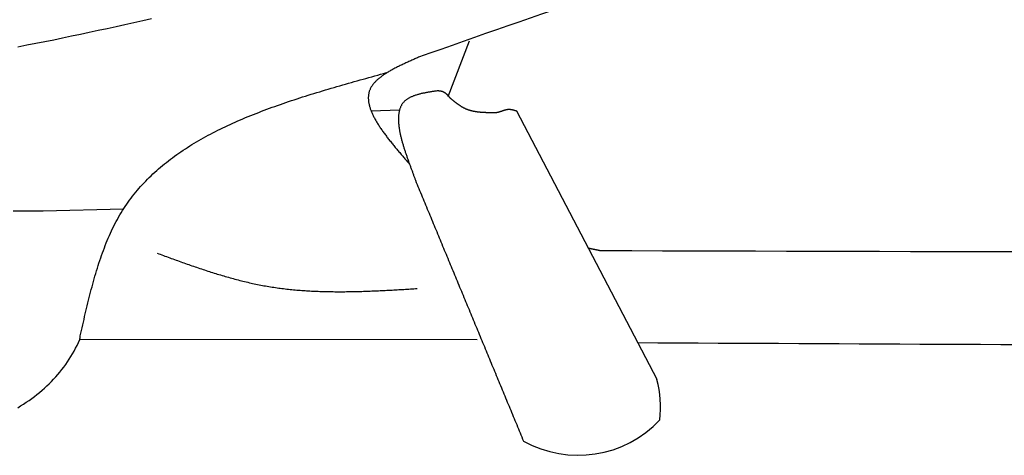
# Model space of a CAD drawing. Extents: x 715 to 7297, y -83 to 6060.
# Tile 4 of 93: x 2407 to 2921, y 804 to 1031. Entities that reach past the tile are written whole.
import ezdxf

# ---------------------------------------------------------------- set-up
doc = ezdxf.new("R2010")
doc.units = 0
doc.layers.add('CAR', color=10, linetype='CONTINUOUS')

msp = doc.modelspace()

# ---------------------------------------------------------------- linework, layer by layer
at = {"layer": 'CAR'}
for p, q in [((2630.6204, 990.9599), (2641.6628, 1019.8674)), ((2605.1083, 983.731), (2590.3264, 983.3148)), ((2739.5755, 843.2169), (2666.4162, 983.1936)), ((2419.0352, 931.2926), (2461.0963, 932.2643)), ((2645.6275, 863.9419), (2438.1891, 864.1009))]:
    msp.add_line(p, q, dxfattribs=at)
for points in [[(2475.71, 1031.4, 0), (2471.07, 1030.36, 0), (2466.43, 1029.32, 0), (2461.78, 1028.29, 0), (2457.14, 1027.27, 0), (2452.49, 1026.26, 0), (2447.85, 1025.25, 0), (2443.2, 1024.26, 0), (2438.55, 1023.27, 0), (2433.9, 1022.3, 0), (2429.24, 1021.33, 0), (2424.59, 1020.38, 0), (2419.93, 1019.44, 0), (2415.28, 1018.52, 0), (2410.62, 1017.6, 0), (2405.96, 1016.71, 0)], [(2615.11, 1011.38, 0), (2614.59, 1011.15, 0), (2614.08, 1010.93, 0), (2613.56, 1010.7, 0), (2613.05, 1010.48, 0), (2612.54, 1010.25, 0), (2612.02, 1010.02, 0), (2611.51, 1009.8, 0), (2611, 1009.57, 0), (2610.49, 1009.34, 0), (2609.99, 1009.11, 0), (2609.48, 1008.88, 0), (2608.98, 1008.66, 0), (2608.48, 1008.43, 0), (2607.98, 1008.2, 0), (2607.48, 1007.97, 0), (2606.99, 1007.73, 0), (2606.49, 1007.5, 0), (2606.01, 1007.27, 0), (2605.52, 1007.04, 0), (2605.04, 1006.8, 0), (2604.56, 1006.57, 0), (2604.09, 1006.33, 0), (2603.62, 1006.09, 0), (2603.15, 1005.85, 0), (2602.69, 1005.61, 0), (2602.23, 1005.37, 0), (2601.78, 1005.13, 0), (2601.33, 1004.89, 0), (2600.89, 1004.64, 0), (2600.45, 1004.4, 0), (2600.02, 1004.15, 0), (2599.59, 1003.9, 0), (2599.17, 1003.65, 0), (2598.75, 1003.4, 0), (2598.34, 1003.15, 0), (2597.94, 1002.89, 0), (2597.54, 1002.64, 0), (2597.15, 1002.38, 0), (2596.77, 1002.12, 0), (2596.39, 1001.86, 0), (2596.02, 1001.6, 0), (2595.66, 1001.33, 0), (2595.3, 1001.06, 0), (2594.96, 1000.79, 0), (2594.62, 1000.52, 0), (2594.29, 1000.25, 0), (2593.96, 999.975, 0), (2593.65, 999.698, 0), (2593.34, 999.418, 0), (2593.04, 999.137, 0), (2592.76, 998.853, 0), (2592.48, 998.566, 0), (2592.21, 998.278, 0), (2591.94, 997.986, 0), (2591.69, 997.693, 0), (2591.45, 997.397, 0), (2591.22, 997.098, 0), (2591, 996.797, 0), (2590.79, 996.493, 0), (2590.59, 996.186, 0), (2590.4, 995.877, 0), (2590.22, 995.564, 0), (2590.05, 995.249, 0), (2589.89, 994.932, 0), (2589.74, 994.611, 0), (2589.61, 994.287, 0), (2589.49, 993.96, 0), (2589.38, 993.631, 0), (2589.27, 993.298, 0), (2589.18, 992.963, 0), (2589.11, 992.625, 0), (2589.04, 992.284, 0), (2588.98, 991.941, 0), (2588.93, 991.595, 0), (2588.9, 991.246, 0), (2588.87, 990.894, 0), (2588.85, 990.54, 0), (2588.85, 990.184, 0), (2588.85, 989.824, 0), (2588.87, 989.463, 0), (2588.89, 989.098, 0), (2588.92, 988.732, 0), (2588.96, 988.363, 0), (2589.01, 987.991, 0), (2589.07, 987.617, 0), (2589.14, 987.241, 0), (2589.22, 986.863, 0), (2589.31, 986.482, 0), (2589.41, 986.099, 0), (2589.51, 985.714, 0), (2589.62, 985.327, 0), (2589.74, 984.938, 0), (2589.87, 984.546, 0), (2590.01, 984.152, 0), (2590.16, 983.757, 0), (2590.31, 983.359, 0), (2590.47, 982.96, 0), (2590.64, 982.558, 0), (2590.81, 982.155, 0), (2591, 981.749, 0), (2591.19, 981.342, 0), (2591.38, 980.933, 0), (2591.59, 980.522, 0), (2591.8, 980.11, 0), (2592.02, 979.696, 0), (2592.24, 979.28, 0), (2592.47, 978.862, 0), (2592.71, 978.443, 0), (2592.95, 978.022, 0), (2593.2, 977.599, 0), (2593.46, 977.176, 0), (2593.72, 976.75, 0), (2593.99, 976.323, 0), (2594.26, 975.895, 0), (2594.54, 975.465, 0), (2594.82, 975.034, 0), (2595.11, 974.601, 0), (2595.41, 974.167, 0), (2595.7, 973.732, 0), (2596.01, 973.296, 0), (2596.32, 972.858, 0), (2596.63, 972.419, 0), (2596.95, 971.98, 0), (2597.27, 971.538, 0), (2597.6, 971.096, 0), (2597.93, 970.653, 0), (2598.26, 970.209, 0), (2598.6, 969.763, 0), (2598.94, 969.317, 0), (2599.29, 968.87, 0), (2599.64, 968.422, 0), (2599.99, 967.973, 0), (2600.35, 967.523, 0), (2600.71, 967.072, 0), (2601.07, 966.621, 0), (2601.44, 966.169, 0), (2601.8, 965.716, 0), (2602.17, 965.262, 0), (2602.55, 964.808, 0), (2602.92, 964.353, 0), (2603.3, 963.898, 0), (2603.68, 963.441, 0), (2604.06, 962.985, 0), (2604.45, 962.528, 0), (2604.84, 962.07, 0), (2605.22, 961.612, 0), (2605.61, 961.154, 0), (2606, 960.695, 0), (2606.4, 960.236, 0), (2606.79, 959.777, 0), (2607.18, 959.317, 0), (2607.58, 958.857, 0), (2607.98, 958.397, 0), (2608.37, 957.936, 0), (2608.77, 957.476, 0), (2609.17, 957.015, 0), (2609.57, 956.554, 0), (2609.97, 956.094, 0), (2610.37, 955.633, 0)], [(2438.48, 865.969, 0), (2438.8, 867.41, 0), (2439.12, 868.852, 0), (2439.45, 870.292, 0), (2439.77, 871.732, 0), (2440.1, 873.171, 0), (2440.43, 874.609, 0), (2440.76, 876.045, 0), (2441.09, 877.479, 0), (2441.43, 878.911, 0), (2441.77, 880.34, 0), (2442.11, 881.767, 0), (2442.45, 883.191, 0), (2442.8, 884.612, 0), (2443.15, 886.029, 0), (2443.51, 887.442, 0), (2443.87, 888.852, 0), (2444.24, 890.257, 0), (2444.61, 891.658, 0), (2444.99, 893.054, 0), (2445.37, 894.444, 0), (2445.76, 895.83, 0), (2446.16, 897.21, 0), (2446.56, 898.583, 0), (2446.97, 899.951, 0), (2447.39, 901.313, 0), (2447.82, 902.667, 0), (2448.25, 904.015, 0), (2448.69, 905.355, 0), (2449.15, 906.688, 0), (2449.61, 908.014, 0), (2450.08, 909.331, 0), (2450.56, 910.64, 0), (2451.05, 911.94, 0), (2451.55, 913.232, 0), (2452.06, 914.514, 0), (2452.58, 915.787, 0), (2453.12, 917.051, 0), (2453.66, 918.304, 0), (2454.22, 919.548, 0), (2454.79, 920.781, 0), (2455.37, 922.003, 0), (2455.97, 923.214, 0), (2456.58, 924.414, 0), (2457.2, 925.603, 0), (2457.83, 926.78, 0), (2458.49, 927.944, 0), (2459.15, 929.097, 0), (2459.83, 930.237, 0), (2460.52, 931.364, 0), (2461.23, 932.478, 0), (2461.96, 933.58, 0), (2462.7, 934.669, 0), (2463.45, 935.746, 0), (2464.22, 936.811, 0), (2465, 937.864, 0), (2465.8, 938.904, 0), (2466.61, 939.933, 0), (2467.44, 940.95, 0), (2468.28, 941.955, 0), (2469.13, 942.948, 0), (2469.99, 943.93, 0), (2470.87, 944.901, 0), (2471.77, 945.861, 0), (2472.67, 946.809, 0), (2473.59, 947.747, 0), (2474.52, 948.673, 0), (2475.47, 949.589, 0), (2476.42, 950.494, 0), (2477.39, 951.389, 0), (2478.37, 952.273, 0), (2479.37, 953.147, 0), (2480.37, 954.011, 0), (2481.39, 954.865, 0), (2482.42, 955.708, 0), (2483.46, 956.542, 0), (2484.51, 957.367, 0), (2485.58, 958.181, 0), (2486.65, 958.986, 0), (2487.74, 959.782, 0), (2488.83, 960.569, 0), (2489.94, 961.346, 0), (2491.06, 962.115, 0), (2492.19, 962.874, 0), (2493.33, 963.625, 0), (2494.48, 964.367, 0), (2495.63, 965.1, 0), (2496.8, 965.825, 0), (2497.98, 966.542, 0), (2499.17, 967.25, 0), (2500.37, 967.951, 0), (2501.58, 968.643, 0), (2502.8, 969.328, 0), (2504.02, 970.004, 0), (2505.26, 970.674, 0), (2506.5, 971.335, 0), (2507.75, 971.989, 0), (2509.02, 972.636, 0), (2510.29, 973.276, 0), (2511.56, 973.909, 0), (2512.85, 974.535, 0), (2514.14, 975.154, 0), (2515.45, 975.766, 0), (2516.76, 976.372, 0), (2518.07, 976.971, 0), (2519.4, 977.564, 0), (2520.73, 978.15, 0), (2522.07, 978.731, 0), (2523.42, 979.305, 0), (2524.77, 979.874, 0), (2526.13, 980.436, 0), (2527.5, 980.993, 0), (2528.88, 981.545, 0), (2530.26, 982.091, 0), (2531.64, 982.632, 0), (2533.04, 983.167, 0), (2534.44, 983.698, 0), (2535.84, 984.223, 0), (2537.25, 984.744, 0), (2538.67, 985.26, 0), (2540.09, 985.771, 0), (2541.51, 986.278, 0), (2542.95, 986.78, 0), (2544.38, 987.279, 0), (2545.83, 987.773, 0), (2547.27, 988.262, 0), (2548.72, 988.748, 0), (2550.18, 989.231, 0), (2551.64, 989.709, 0), (2553.11, 990.184, 0), (2554.57, 990.655, 0), (2556.05, 991.123, 0), (2557.52, 991.588, 0), (2559, 992.05, 0), (2560.49, 992.508, 0), (2561.97, 992.964, 0), (2563.46, 993.417, 0), (2564.96, 993.868, 0), (2566.45, 994.315, 0), (2567.95, 994.761, 0), (2569.46, 995.204, 0), (2570.96, 995.645, 0), (2572.47, 996.083, 0), (2573.98, 996.52, 0), (2575.49, 996.955, 0), (2577, 997.388, 0), (2578.52, 997.82, 0), (2580.03, 998.25, 0), (2581.55, 998.679, 0), (2583.07, 999.106, 0), (2584.6, 999.533, 0), (2586.12, 999.958, 0), (2587.64, 1000.38, 0), (2589.17, 1000.81, 0), (2590.69, 1001.23, 0), (2592.22, 1001.65, 0), (2593.75, 1002.07, 0), (2595.28, 1002.49, 0), (2596.8, 1002.92, 0), (2598.33, 1003.34, 0)], [(2624.74, 993.83, 0), (2624.32, 993.766, 0), (2623.9, 993.702, 0), (2623.47, 993.638, 0), (2623.05, 993.573, 0), (2622.63, 993.508, 0), (2622.21, 993.442, 0), (2621.79, 993.376, 0), (2621.37, 993.308, 0), (2620.96, 993.24, 0), (2620.54, 993.17, 0), (2620.13, 993.099, 0), (2619.72, 993.027, 0), (2619.31, 992.953, 0), (2618.9, 992.877, 0), (2618.5, 992.8, 0), (2618.1, 992.721, 0), (2617.7, 992.639, 0), (2617.3, 992.556, 0), (2616.91, 992.47, 0), (2616.52, 992.381, 0), (2616.13, 992.291, 0), (2615.75, 992.197, 0), (2615.37, 992.1, 0), (2615, 992.001, 0), (2614.63, 991.898, 0), (2614.27, 991.793, 0), (2613.91, 991.683, 0), (2613.55, 991.571, 0), (2613.2, 991.455, 0), (2612.86, 991.335, 0), (2612.52, 991.211, 0), (2612.18, 991.083, 0), (2611.85, 990.951, 0), (2611.53, 990.815, 0), (2611.21, 990.674, 0), (2610.9, 990.529, 0), (2610.6, 990.379, 0), (2610.3, 990.225, 0), (2610.01, 990.065, 0), (2609.73, 989.901, 0), (2609.45, 989.731, 0), (2609.18, 989.556, 0), (2608.92, 989.376, 0), (2608.67, 989.19, 0), (2608.42, 988.998, 0), (2608.18, 988.801, 0), (2607.95, 988.597, 0), (2607.73, 988.388, 0), (2607.52, 988.172, 0), (2607.31, 987.951, 0), (2607.12, 987.724, 0), (2606.93, 987.491, 0), (2606.75, 987.252, 0), (2606.58, 987.008, 0), (2606.41, 986.758, 0), (2606.26, 986.502, 0), (2606.11, 986.241, 0), (2605.97, 985.975, 0), (2605.83, 985.704, 0), (2605.7, 985.428, 0), (2605.58, 985.147, 0), (2605.47, 984.86, 0), (2605.37, 984.569, 0), (2605.27, 984.274, 0), (2605.18, 983.973, 0), (2605.09, 983.668, 0), (2605.01, 983.358, 0), (2604.94, 983.044, 0), (2604.88, 982.726, 0), (2604.82, 982.403, 0), (2604.77, 982.077, 0), (2604.72, 981.746, 0), (2604.68, 981.411, 0), (2604.64, 981.073, 0), (2604.62, 980.73, 0), (2604.59, 980.384, 0), (2604.58, 980.034, 0), (2604.57, 979.681, 0), (2604.56, 979.324, 0), (2604.56, 978.964, 0), (2604.56, 978.6, 0), (2604.57, 978.233, 0), (2604.59, 977.864, 0), (2604.61, 977.491, 0), (2604.64, 977.115, 0), (2604.67, 976.736, 0), (2604.7, 976.355, 0), (2604.74, 975.971, 0), (2604.78, 975.584, 0), (2604.83, 975.195, 0), (2604.89, 974.803, 0), (2604.94, 974.409, 0), (2605, 974.013, 0), (2605.07, 973.614, 0), (2605.14, 973.214, 0), (2605.21, 972.811, 0), (2605.29, 972.407, 0), (2605.37, 972.001, 0), (2605.45, 971.593, 0), (2605.54, 971.183, 0), (2605.63, 970.772, 0), (2605.73, 970.359, 0), (2605.83, 969.945, 0), (2605.93, 969.529, 0), (2606.03, 969.113, 0), (2606.14, 968.695, 0), (2606.25, 968.276, 0), (2606.36, 967.856, 0), (2606.47, 967.436, 0), (2606.59, 967.014, 0), (2606.71, 966.592, 0), (2606.83, 966.169, 0), (2606.96, 965.746, 0), (2607.08, 965.322, 0), (2607.21, 964.898, 0), (2607.34, 964.474, 0), (2607.47, 964.049, 0), (2607.61, 963.624, 0), (2607.74, 963.2, 0), (2607.88, 962.775, 0), (2608.02, 962.35, 0), (2608.16, 961.926, 0), (2608.3, 961.502, 0), (2608.44, 961.079, 0), (2608.59, 960.656, 0), (2608.73, 960.233, 0), (2608.88, 959.811, 0), (2609.02, 959.39, 0), (2609.17, 958.97, 0), (2609.32, 958.551, 0), (2609.47, 958.133, 0), (2609.62, 957.716, 0), (2609.76, 957.3, 0), (2609.91, 956.885, 0), (2610.06, 956.472, 0), (2610.21, 956.06, 0), (2610.36, 955.65, 0), (2610.51, 955.241, 0), (2610.66, 954.834, 0), (2610.81, 954.429, 0), (2610.95, 954.026, 0), (2611.1, 953.624, 0), (2611.25, 953.225, 0), (2611.39, 952.828, 0), (2611.54, 952.433, 0), (2611.68, 952.04, 0), (2611.83, 951.65, 0), (2611.97, 951.262, 0), (2612.11, 950.877, 0), (2612.25, 950.494, 0), (2612.39, 950.115, 0), (2612.52, 949.738, 0), (2612.66, 949.364, 0), (2612.79, 948.993, 0), (2612.92, 948.625, 0), (2613.05, 948.26, 0), (2613.18, 947.898, 0), (2613.31, 947.54, 0), (2613.43, 947.185, 0)], [(2631.72, 989.937, 0), (2631.69, 989.979, 0), (2631.65, 990.022, 0), (2631.62, 990.064, 0), (2631.58, 990.106, 0), (2631.54, 990.148, 0), (2631.51, 990.19, 0), (2631.47, 990.232, 0), (2631.44, 990.275, 0), (2631.4, 990.317, 0), (2631.36, 990.359, 0), (2631.33, 990.401, 0), (2631.29, 990.443, 0), (2631.26, 990.484, 0), (2631.22, 990.526, 0), (2631.18, 990.568, 0), (2631.15, 990.61, 0), (2631.11, 990.651, 0), (2631.07, 990.693, 0), (2631.04, 990.734, 0), (2631, 990.775, 0), (2630.97, 990.817, 0), (2630.93, 990.858, 0), (2630.89, 990.899, 0), (2630.86, 990.94, 0), (2630.82, 990.98, 0), (2630.78, 991.021, 0), (2630.75, 991.062, 0), (2630.71, 991.102, 0), (2630.67, 991.142, 0), (2630.64, 991.182, 0), (2630.6, 991.222, 0), (2630.56, 991.262, 0), (2630.53, 991.302, 0), (2630.49, 991.342, 0), (2630.45, 991.381, 0), (2630.41, 991.42, 0), (2630.38, 991.459, 0), (2630.34, 991.498, 0), (2630.3, 991.537, 0), (2630.26, 991.575, 0), (2630.23, 991.613, 0), (2630.19, 991.652, 0), (2630.15, 991.689, 0), (2630.11, 991.727, 0), (2630.07, 991.765, 0), (2630.04, 991.802, 0), (2630, 991.839, 0), (2629.96, 991.876, 0), (2629.92, 991.912, 0), (2629.88, 991.949, 0), (2629.84, 991.985, 0), (2629.8, 992.021, 0), (2629.77, 992.056, 0), (2629.73, 992.092, 0), (2629.69, 992.127, 0), (2629.65, 992.162, 0), (2629.61, 992.196, 0), (2629.57, 992.23, 0), (2629.53, 992.265, 0), (2629.49, 992.298, 0), (2629.45, 992.332, 0), (2629.41, 992.365, 0), (2629.37, 992.398, 0), (2629.33, 992.43, 0), (2629.29, 992.463, 0), (2629.25, 992.494, 0), (2629.21, 992.526, 0), (2629.17, 992.557, 0), (2629.13, 992.588, 0), (2629.09, 992.619, 0), (2629.04, 992.649, 0), (2629, 992.679, 0), (2628.96, 992.709, 0), (2628.92, 992.738, 0), (2628.88, 992.767, 0), (2628.84, 992.796, 0), (2628.79, 992.824, 0), (2628.75, 992.852, 0), (2628.71, 992.879, 0), (2628.67, 992.906, 0), (2628.62, 992.933, 0), (2628.58, 992.959, 0), (2628.54, 992.985, 0), (2628.49, 993.011, 0), (2628.45, 993.036, 0), (2628.41, 993.06, 0), (2628.36, 993.085, 0), (2628.32, 993.109, 0), (2628.27, 993.132, 0), (2628.23, 993.155, 0), (2628.18, 993.178, 0), (2628.14, 993.2, 0), (2628.09, 993.221, 0), (2628.05, 993.243, 0), (2628, 993.264, 0), (2627.96, 993.284, 0), (2627.91, 993.304, 0), (2627.86, 993.323, 0), (2627.82, 993.342, 0), (2627.77, 993.361, 0), (2627.72, 993.379, 0), (2627.68, 993.396, 0), (2627.63, 993.413, 0), (2627.58, 993.43, 0), (2627.54, 993.446, 0), (2627.49, 993.461, 0), (2627.44, 993.476, 0), (2627.39, 993.491, 0), (2627.34, 993.505, 0), (2627.29, 993.519, 0), (2627.24, 993.532, 0), (2627.2, 993.545, 0), (2627.15, 993.558, 0), (2627.1, 993.57, 0), (2627.05, 993.581, 0), (2627, 993.592, 0), (2626.95, 993.603, 0), (2626.9, 993.614, 0), (2626.85, 993.624, 0), (2626.8, 993.634, 0), (2626.75, 993.643, 0), (2626.69, 993.652, 0), (2626.64, 993.661, 0), (2626.59, 993.669, 0), (2626.54, 993.677, 0), (2626.49, 993.685, 0), (2626.44, 993.692, 0), (2626.39, 993.7, 0), (2626.33, 993.707, 0), (2626.28, 993.713, 0), (2626.23, 993.72, 0), (2626.18, 993.726, 0), (2626.13, 993.732, 0), (2626.07, 993.737, 0), (2626.02, 993.743, 0), (2625.97, 993.748, 0), (2625.92, 993.753, 0), (2625.86, 993.758, 0), (2625.81, 993.763, 0), (2625.76, 993.767, 0), (2625.71, 993.771, 0), (2625.65, 993.775, 0), (2625.6, 993.779, 0), (2625.55, 993.783, 0), (2625.49, 993.787, 0), (2625.44, 993.791, 0), (2625.39, 993.794, 0), (2625.33, 993.797, 0), (2625.28, 993.801, 0), (2625.23, 993.804, 0), (2625.17, 993.807, 0), (2625.12, 993.81, 0), (2625.07, 993.813, 0), (2625.01, 993.816, 0), (2624.96, 993.819, 0), (2624.9, 993.821, 0), (2624.85, 993.824, 0), (2624.8, 993.827, 0), (2624.74, 993.83, 0)], [(2654.26, 982.397, 0), (2654.1, 982.399, 0), (2653.94, 982.4, 0), (2653.78, 982.402, 0), (2653.62, 982.403, 0), (2653.46, 982.405, 0), (2653.3, 982.407, 0), (2653.14, 982.408, 0), (2652.98, 982.41, 0), (2652.82, 982.412, 0), (2652.66, 982.414, 0), (2652.5, 982.417, 0), (2652.34, 982.419, 0), (2652.18, 982.421, 0), (2652.02, 982.424, 0), (2651.86, 982.427, 0), (2651.7, 982.43, 0), (2651.54, 982.433, 0), (2651.38, 982.437, 0), (2651.23, 982.44, 0), (2651.07, 982.444, 0), (2650.91, 982.449, 0), (2650.75, 982.453, 0), (2650.59, 982.458, 0), (2650.43, 982.463, 0), (2650.27, 982.468, 0), (2650.12, 982.474, 0), (2649.96, 982.48, 0), (2649.8, 982.486, 0), (2649.64, 982.493, 0), (2649.49, 982.5, 0), (2649.33, 982.507, 0), (2649.17, 982.515, 0), (2649.01, 982.524, 0), (2648.86, 982.532, 0), (2648.7, 982.542, 0), (2648.54, 982.551, 0), (2648.39, 982.561, 0), (2648.23, 982.572, 0), (2648.07, 982.583, 0), (2647.92, 982.594, 0), (2647.76, 982.606, 0), (2647.61, 982.619, 0), (2647.45, 982.632, 0), (2647.3, 982.646, 0), (2647.14, 982.66, 0), (2646.99, 982.675, 0), (2646.83, 982.69, 0), (2646.68, 982.706, 0), (2646.53, 982.723, 0), (2646.37, 982.74, 0), (2646.22, 982.758, 0), (2646.07, 982.777, 0), (2645.91, 982.796, 0), (2645.76, 982.816, 0), (2645.61, 982.836, 0), (2645.46, 982.858, 0), (2645.31, 982.88, 0), (2645.15, 982.902, 0), (2645, 982.926, 0), (2644.85, 982.95, 0), (2644.7, 982.975, 0), (2644.55, 983.001, 0), (2644.4, 983.028, 0), (2644.25, 983.055, 0), (2644.1, 983.084, 0), (2643.95, 983.113, 0), (2643.81, 983.143, 0), (2643.66, 983.173, 0), (2643.51, 983.205, 0), (2643.36, 983.238, 0), (2643.21, 983.271, 0), (2643.07, 983.306, 0), (2642.92, 983.341, 0), (2642.78, 983.377, 0), (2642.63, 983.414, 0), (2642.48, 983.453, 0), (2642.34, 983.492, 0), (2642.19, 983.532, 0), (2642.05, 983.573, 0), (2641.91, 983.615, 0), (2641.76, 983.658, 0), (2641.62, 983.703, 0), (2641.48, 983.748, 0), (2641.34, 983.794, 0), (2641.19, 983.842, 0), (2641.05, 983.89, 0), (2640.91, 983.94, 0), (2640.77, 983.991, 0), (2640.63, 984.043, 0), (2640.49, 984.096, 0), (2640.35, 984.15, 0), (2640.21, 984.205, 0), (2640.08, 984.262, 0), (2639.94, 984.32, 0), (2639.8, 984.379, 0), (2639.66, 984.439, 0), (2639.53, 984.5, 0), (2639.39, 984.563, 0), (2639.26, 984.627, 0), (2639.12, 984.692, 0), (2638.99, 984.758, 0), (2638.85, 984.826, 0), (2638.72, 984.894, 0), (2638.59, 984.964, 0), (2638.46, 985.035, 0), (2638.32, 985.107, 0), (2638.19, 985.18, 0), (2638.06, 985.254, 0), (2637.93, 985.329, 0), (2637.8, 985.405, 0), (2637.67, 985.482, 0), (2637.54, 985.559, 0), (2637.41, 985.638, 0), (2637.28, 985.718, 0), (2637.15, 985.799, 0), (2637.02, 985.88, 0), (2636.9, 985.963, 0), (2636.77, 986.046, 0), (2636.64, 986.13, 0), (2636.51, 986.215, 0), (2636.39, 986.301, 0), (2636.26, 986.387, 0), (2636.14, 986.474, 0), (2636.01, 986.562, 0), (2635.88, 986.651, 0), (2635.76, 986.74, 0), (2635.63, 986.83, 0), (2635.51, 986.921, 0), (2635.38, 987.012, 0), (2635.26, 987.104, 0), (2635.14, 987.196, 0), (2635.01, 987.289, 0), (2634.89, 987.383, 0), (2634.77, 987.477, 0), (2634.64, 987.571, 0), (2634.52, 987.666, 0), (2634.4, 987.761, 0), (2634.27, 987.857, 0), (2634.15, 987.954, 0), (2634.03, 988.05, 0), (2633.91, 988.147, 0), (2633.78, 988.245, 0), (2633.66, 988.343, 0), (2633.54, 988.441, 0), (2633.42, 988.539, 0), (2633.3, 988.638, 0), (2633.18, 988.737, 0), (2633.05, 988.836, 0), (2632.93, 988.935, 0), (2632.81, 989.035, 0), (2632.69, 989.135, 0), (2632.57, 989.235, 0), (2632.45, 989.335, 0), (2632.33, 989.435, 0), (2632.21, 989.535, 0), (2632.09, 989.636, 0), (2631.97, 989.736, 0), (2631.84, 989.837, 0), (2631.72, 989.937, 0)], [(2666.42, 983.194, 0), (2666.34, 983.219, 0), (2666.26, 983.244, 0), (2666.19, 983.269, 0), (2666.11, 983.294, 0), (2666.03, 983.319, 0), (2665.96, 983.344, 0), (2665.88, 983.369, 0), (2665.8, 983.394, 0), (2665.73, 983.418, 0), (2665.65, 983.443, 0), (2665.57, 983.467, 0), (2665.5, 983.491, 0), (2665.42, 983.515, 0), (2665.34, 983.539, 0), (2665.27, 983.562, 0), (2665.19, 983.585, 0), (2665.11, 983.608, 0), (2665.04, 983.63, 0), (2664.96, 983.653, 0), (2664.88, 983.674, 0), (2664.81, 983.696, 0), (2664.73, 983.717, 0), (2664.65, 983.738, 0), (2664.58, 983.758, 0), (2664.5, 983.778, 0), (2664.42, 983.797, 0), (2664.35, 983.816, 0), (2664.27, 983.835, 0), (2664.19, 983.853, 0), (2664.12, 983.87, 0), (2664.04, 983.887, 0), (2663.96, 983.904, 0), (2663.89, 983.919, 0), (2663.81, 983.935, 0), (2663.73, 983.949, 0), (2663.66, 983.963, 0), (2663.58, 983.977, 0), (2663.5, 983.989, 0), (2663.43, 984.001, 0), (2663.35, 984.013, 0), (2663.27, 984.023, 0), (2663.2, 984.033, 0), (2663.12, 984.042, 0), (2663.04, 984.051, 0), (2662.97, 984.058, 0), (2662.89, 984.065, 0), (2662.81, 984.071, 0), (2662.74, 984.076, 0), (2662.66, 984.081, 0), (2662.59, 984.084, 0), (2662.51, 984.087, 0), (2662.43, 984.088, 0), (2662.36, 984.089, 0), (2662.28, 984.089, 0), (2662.2, 984.087, 0), (2662.13, 984.085, 0), (2662.05, 984.082, 0), (2661.98, 984.078, 0), (2661.9, 984.073, 0), (2661.82, 984.067, 0), (2661.75, 984.06, 0), (2661.67, 984.052, 0), (2661.59, 984.043, 0), (2661.52, 984.033, 0), (2661.44, 984.023, 0), (2661.37, 984.011, 0), (2661.29, 983.999, 0), (2661.21, 983.986, 0), (2661.14, 983.972, 0), (2661.06, 983.958, 0), (2660.99, 983.943, 0), (2660.91, 983.927, 0), (2660.83, 983.911, 0), (2660.76, 983.893, 0), (2660.68, 983.876, 0), (2660.61, 983.857, 0), (2660.53, 983.838, 0), (2660.45, 983.819, 0), (2660.38, 983.799, 0), (2660.3, 983.778, 0), (2660.23, 983.757, 0), (2660.15, 983.736, 0), (2660.07, 983.714, 0), (2660, 983.692, 0), (2659.92, 983.669, 0), (2659.85, 983.646, 0), (2659.77, 983.622, 0), (2659.69, 983.598, 0), (2659.62, 983.574, 0), (2659.54, 983.55, 0), (2659.47, 983.525, 0), (2659.39, 983.5, 0), (2659.31, 983.475, 0), (2659.24, 983.449, 0), (2659.16, 983.423, 0), (2659.09, 983.398, 0), (2659.01, 983.372, 0), (2658.93, 983.346, 0), (2658.86, 983.32, 0), (2658.78, 983.293, 0), (2658.7, 983.267, 0), (2658.63, 983.241, 0), (2658.55, 983.214, 0), (2658.48, 983.188, 0), (2658.4, 983.162, 0), (2658.32, 983.136, 0), (2658.25, 983.109, 0), (2658.17, 983.083, 0), (2658.1, 983.057, 0), (2658.02, 983.032, 0), (2657.94, 983.006, 0), (2657.87, 982.981, 0), (2657.79, 982.955, 0), (2657.71, 982.93, 0), (2657.64, 982.906, 0), (2657.56, 982.881, 0), (2657.49, 982.857, 0), (2657.41, 982.833, 0), (2657.33, 982.81, 0), (2657.26, 982.786, 0), (2657.18, 982.764, 0), (2657.1, 982.741, 0), (2657.03, 982.719, 0), (2656.95, 982.698, 0), (2656.87, 982.677, 0), (2656.8, 982.656, 0), (2656.72, 982.636, 0), (2656.65, 982.617, 0), (2656.57, 982.598, 0), (2656.49, 982.579, 0), (2656.42, 982.562, 0), (2656.34, 982.544, 0), (2656.26, 982.528, 0), (2656.19, 982.512, 0), (2656.11, 982.497, 0), (2656.03, 982.483, 0), (2655.95, 982.469, 0), (2655.88, 982.456, 0), (2655.8, 982.444, 0), (2655.72, 982.432, 0), (2655.65, 982.422, 0), (2655.57, 982.412, 0), (2655.49, 982.403, 0), (2655.42, 982.395, 0), (2655.34, 982.388, 0), (2655.26, 982.382, 0), (2655.18, 982.377, 0), (2655.11, 982.373, 0), (2655.03, 982.37, 0), (2654.95, 982.368, 0), (2654.88, 982.366, 0), (2654.8, 982.366, 0), (2654.72, 982.367, 0), (2654.64, 982.369, 0), (2654.57, 982.373, 0), (2654.49, 982.377, 0), (2654.41, 982.383, 0), (2654.33, 982.389, 0), (2654.26, 982.397, 0)], [(2613.43, 947.185, 0), (2613.87, 946.114, 0), (2614.32, 945.043, 0), (2614.76, 943.971, 0), (2615.21, 942.9, 0), (2615.65, 941.829, 0), (2616.09, 940.757, 0), (2616.54, 939.686, 0), (2616.98, 938.615, 0), (2617.43, 937.543, 0), (2617.87, 936.472, 0), (2618.32, 935.401, 0), (2618.76, 934.33, 0), (2619.2, 933.258, 0), (2619.65, 932.187, 0), (2620.09, 931.116, 0), (2620.54, 930.044, 0), (2620.98, 928.973, 0), (2621.43, 927.902, 0), (2621.87, 926.83, 0), (2622.31, 925.759, 0), (2622.76, 924.688, 0), (2623.2, 923.617, 0), (2623.65, 922.545, 0), (2624.09, 921.474, 0), (2624.54, 920.403, 0), (2624.98, 919.331, 0), (2625.42, 918.26, 0), (2625.87, 917.189, 0), (2626.31, 916.117, 0), (2626.76, 915.046, 0), (2627.2, 913.975, 0), (2627.65, 912.904, 0), (2628.09, 911.832, 0), (2628.53, 910.761, 0), (2628.98, 909.69, 0), (2629.42, 908.618, 0), (2629.87, 907.547, 0), (2630.31, 906.476, 0), (2630.76, 905.404, 0), (2631.2, 904.333, 0), (2631.64, 903.262, 0), (2632.09, 902.191, 0), (2632.53, 901.119, 0), (2632.98, 900.048, 0), (2633.42, 898.977, 0), (2633.87, 897.905, 0), (2634.31, 896.834, 0), (2634.75, 895.763, 0), (2635.2, 894.691, 0), (2635.64, 893.62, 0), (2636.09, 892.549, 0), (2636.53, 891.477, 0), (2636.98, 890.406, 0), (2637.42, 889.335, 0), (2637.86, 888.264, 0), (2638.31, 887.192, 0), (2638.75, 886.121, 0), (2639.2, 885.05, 0), (2639.64, 883.978, 0), (2640.09, 882.907, 0), (2640.53, 881.836, 0), (2640.97, 880.764, 0), (2641.42, 879.693, 0), (2641.86, 878.622, 0), (2642.31, 877.551, 0), (2642.75, 876.479, 0), (2643.2, 875.408, 0), (2643.64, 874.337, 0), (2644.08, 873.265, 0), (2644.53, 872.194, 0), (2644.97, 871.123, 0), (2645.42, 870.051, 0), (2645.86, 868.98, 0), (2646.31, 867.909, 0), (2646.75, 866.838, 0), (2647.19, 865.766, 0), (2647.64, 864.695, 0), (2648.08, 863.624, 0), (2648.53, 862.552, 0), (2648.97, 861.481, 0), (2649.42, 860.41, 0), (2649.86, 859.338, 0), (2650.3, 858.267, 0), (2650.75, 857.196, 0), (2651.19, 856.125, 0), (2651.64, 855.053, 0), (2652.08, 853.982, 0), (2652.53, 852.911, 0), (2652.97, 851.839, 0), (2653.41, 850.768, 0), (2653.86, 849.697, 0), (2654.3, 848.625, 0), (2654.75, 847.554, 0), (2655.19, 846.483, 0), (2655.64, 845.412, 0), (2656.08, 844.34, 0), (2656.52, 843.269, 0), (2656.97, 842.198, 0), (2657.41, 841.126, 0), (2657.86, 840.055, 0), (2658.3, 838.984, 0), (2658.75, 837.912, 0), (2659.19, 836.841, 0), (2659.64, 835.77, 0), (2660.08, 834.698, 0), (2660.52, 833.627, 0), (2660.97, 832.556, 0), (2661.41, 831.485, 0), (2661.86, 830.413, 0), (2662.3, 829.342, 0), (2662.75, 828.271, 0), (2663.19, 827.199, 0), (2663.63, 826.128, 0), (2664.08, 825.057, 0), (2664.52, 823.985, 0), (2664.97, 822.914, 0), (2665.41, 821.843, 0), (2665.86, 820.772, 0), (2666.3, 819.7, 0), (2666.74, 818.629, 0), (2667.19, 817.558, 0), (2667.63, 816.486, 0), (2668.08, 815.415, 0), (2668.52, 814.344, 0), (2668.97, 813.272, 0), (2669.41, 812.201, 0), (2669.85, 811.13, 0)], [(2403.42, 931.167, 0), (2408.62, 931.209, 0), (2413.83, 931.251, 0), (2419.04, 931.293, 0)], [(2710.18, 910.358, 0), (2710.12, 910.368, 0), (2710.07, 910.379, 0), (2710.02, 910.39, 0), (2709.97, 910.401, 0), (2709.92, 910.412, 0), (2709.86, 910.422, 0), (2709.81, 910.433, 0), (2709.76, 910.444, 0), (2709.71, 910.455, 0), (2709.66, 910.466, 0), (2709.6, 910.477, 0), (2709.55, 910.487, 0), (2709.5, 910.498, 0), (2709.45, 910.509, 0), (2709.4, 910.52, 0), (2709.35, 910.531, 0), (2709.29, 910.541, 0), (2709.24, 910.552, 0), (2709.19, 910.563, 0), (2709.14, 910.574, 0), (2709.09, 910.585, 0), (2709.03, 910.595, 0), (2708.98, 910.606, 0), (2708.93, 910.617, 0), (2708.88, 910.628, 0), (2708.83, 910.638, 0), (2708.78, 910.649, 0), (2708.72, 910.66, 0), (2708.67, 910.671, 0), (2708.62, 910.682, 0), (2708.57, 910.692, 0), (2708.52, 910.703, 0), (2708.46, 910.714, 0), (2708.41, 910.725, 0), (2708.36, 910.735, 0), (2708.31, 910.746, 0), (2708.26, 910.757, 0), (2708.21, 910.768, 0), (2708.16, 910.778, 0), (2708.1, 910.789, 0), (2708.05, 910.8, 0), (2708, 910.81, 0), (2707.95, 910.821, 0), (2707.9, 910.832, 0), (2707.85, 910.843, 0), (2707.8, 910.853, 0), (2707.74, 910.864, 0), (2707.69, 910.875, 0), (2707.64, 910.885, 0), (2707.59, 910.896, 0), (2707.54, 910.907, 0), (2707.49, 910.917, 0), (2707.44, 910.928, 0), (2707.39, 910.939, 0), (2707.33, 910.949, 0), (2707.28, 910.96, 0), (2707.23, 910.971, 0), (2707.18, 910.981, 0), (2707.13, 910.992, 0), (2707.08, 911.002, 0), (2707.03, 911.013, 0), (2706.98, 911.024, 0), (2706.93, 911.034, 0), (2706.88, 911.045, 0), (2706.83, 911.055, 0), (2706.78, 911.066, 0), (2706.72, 911.077, 0), (2706.67, 911.087, 0), (2706.62, 911.098, 0), (2706.57, 911.108, 0), (2706.52, 911.119, 0), (2706.47, 911.129, 0), (2706.42, 911.14, 0), (2706.37, 911.15, 0), (2706.32, 911.161, 0), (2706.27, 911.171, 0), (2706.22, 911.182, 0), (2706.17, 911.192, 0), (2706.12, 911.203, 0), (2706.07, 911.213, 0), (2706.02, 911.224, 0), (2705.97, 911.234, 0), (2705.92, 911.245, 0), (2705.87, 911.255, 0), (2705.82, 911.265, 0), (2705.77, 911.276, 0), (2705.72, 911.286, 0), (2705.67, 911.297, 0), (2705.62, 911.307, 0), (2705.57, 911.317, 0), (2705.52, 911.328, 0), (2705.47, 911.338, 0), (2705.43, 911.348, 0), (2705.38, 911.359, 0), (2705.33, 911.369, 0), (2705.28, 911.379, 0), (2705.23, 911.39, 0), (2705.18, 911.4, 0), (2705.13, 911.41, 0), (2705.08, 911.421, 0), (2705.03, 911.431, 0), (2704.98, 911.441, 0), (2704.94, 911.451, 0), (2704.89, 911.461, 0), (2704.84, 911.472, 0), (2704.79, 911.482, 0), (2704.74, 911.492, 0), (2704.69, 911.502, 0), (2704.64, 911.512, 0), (2704.6, 911.523, 0), (2704.55, 911.533, 0), (2704.5, 911.543, 0), (2704.45, 911.553, 0), (2704.4, 911.563, 0), (2704.36, 911.573, 0), (2704.31, 911.583, 0), (2704.26, 911.593, 0), (2704.21, 911.603, 0), (2704.16, 911.613, 0), (2704.12, 911.623, 0), (2704.07, 911.633, 0), (2704.02, 911.643, 0), (2703.97, 911.653, 0), (2703.93, 911.663, 0), (2703.88, 911.673, 0), (2703.83, 911.683, 0), (2703.79, 911.693, 0)], [(2936.54, 909.781, 0), (2920.37, 909.813, 0), (2904.2, 909.846, 0), (2888.03, 909.881, 0), (2871.86, 909.918, 0), (2855.7, 909.957, 0), (2839.53, 909.998, 0), (2823.36, 910.04, 0), (2807.19, 910.083, 0), (2791.02, 910.127, 0), (2774.85, 910.172, 0), (2758.68, 910.218, 0), (2742.51, 910.264, 0), (2726.35, 910.311, 0), (2710.18, 910.358, 0)], [(2478.58, 909.18, 0), (2479.41, 908.878, 0), (2480.23, 908.575, 0), (2481.06, 908.273, 0), (2481.88, 907.97, 0), (2482.71, 907.669, 0), (2483.54, 907.367, 0), (2484.36, 907.066, 0), (2485.19, 906.765, 0), (2486.01, 906.465, 0), (2486.84, 906.165, 0), (2487.66, 905.866, 0), (2488.49, 905.568, 0), (2489.31, 905.27, 0), (2490.14, 904.974, 0), (2490.97, 904.678, 0), (2491.79, 904.383, 0), (2492.62, 904.089, 0), (2493.45, 903.797, 0), (2494.27, 903.506, 0), (2495.1, 903.215, 0), (2495.93, 902.927, 0), (2496.76, 902.639, 0), (2497.58, 902.353, 0), (2498.41, 902.069, 0), (2499.24, 901.786, 0), (2500.07, 901.505, 0), (2500.9, 901.225, 0), (2501.73, 900.948, 0), (2502.56, 900.672, 0), (2503.39, 900.398, 0), (2504.22, 900.126, 0), (2505.05, 899.856, 0), (2505.88, 899.588, 0), (2506.71, 899.322, 0), (2507.54, 899.059, 0), (2508.37, 898.798, 0), (2509.2, 898.539, 0), (2510.03, 898.283, 0), (2510.87, 898.029, 0), (2511.7, 897.778, 0), (2512.53, 897.529, 0), (2513.37, 897.283, 0), (2514.2, 897.04, 0), (2515.04, 896.8, 0), (2515.87, 896.562, 0), (2516.71, 896.328, 0), (2517.54, 896.097, 0), (2518.38, 895.868, 0), (2519.22, 895.643, 0), (2520.06, 895.421, 0), (2520.9, 895.203, 0), (2521.73, 894.987, 0), (2522.57, 894.775, 0), (2523.41, 894.567, 0), (2524.25, 894.362, 0), (2525.09, 894.161, 0), (2525.94, 893.964, 0), (2526.78, 893.77, 0), (2527.62, 893.58, 0), (2528.47, 893.394, 0), (2529.31, 893.212, 0), (2530.15, 893.034, 0), (2531, 892.86, 0), (2531.85, 892.69, 0), (2532.69, 892.525, 0), (2533.54, 892.363, 0), (2534.39, 892.207, 0), (2535.24, 892.054, 0), (2536.09, 891.906, 0), (2536.94, 891.762, 0), (2537.79, 891.623, 0), (2538.64, 891.488, 0), (2539.49, 891.357, 0), (2540.34, 891.231, 0), (2541.2, 891.108, 0), (2542.05, 890.99, 0), (2542.9, 890.876, 0), (2543.76, 890.766, 0), (2544.62, 890.66, 0), (2545.47, 890.558, 0), (2546.33, 890.459, 0), (2547.19, 890.365, 0), (2548.05, 890.274, 0), (2548.9, 890.187, 0), (2549.76, 890.104, 0), (2550.62, 890.024, 0), (2551.49, 889.948, 0), (2552.35, 889.875, 0), (2553.21, 889.806, 0), (2554.07, 889.741, 0), (2554.93, 889.678, 0), (2555.8, 889.619, 0), (2556.66, 889.564, 0), (2557.52, 889.511, 0), (2558.39, 889.462, 0), (2559.26, 889.416, 0), (2560.12, 889.373, 0), (2560.99, 889.333, 0), (2561.85, 889.296, 0), (2562.72, 889.262, 0), (2563.59, 889.231, 0), (2564.46, 889.203, 0), (2565.33, 889.177, 0), (2566.19, 889.155, 0), (2567.06, 889.135, 0), (2567.93, 889.117, 0), (2568.8, 889.102, 0), (2569.68, 889.09, 0), (2570.55, 889.08, 0), (2571.42, 889.073, 0), (2572.29, 889.068, 0), (2573.16, 889.066, 0), (2574.03, 889.066, 0), (2574.91, 889.068, 0), (2575.78, 889.072, 0), (2576.65, 889.078, 0), (2577.53, 889.087, 0), (2578.4, 889.097, 0), (2579.28, 889.11, 0), (2580.15, 889.125, 0), (2581.03, 889.141, 0), (2581.9, 889.159, 0), (2582.78, 889.18, 0), (2583.65, 889.201, 0), (2584.53, 889.225, 0), (2585.41, 889.25, 0), (2586.28, 889.277, 0), (2587.16, 889.306, 0), (2588.04, 889.336, 0), (2588.92, 889.367, 0), (2589.79, 889.4, 0), (2590.67, 889.434, 0), (2591.55, 889.47, 0), (2592.43, 889.507, 0), (2593.31, 889.545, 0), (2594.19, 889.584, 0), (2595.06, 889.625, 0), (2595.94, 889.666, 0), (2596.82, 889.709, 0), (2597.7, 889.752, 0), (2598.58, 889.797, 0), (2599.46, 889.842, 0), (2600.34, 889.888, 0), (2601.22, 889.935, 0), (2602.1, 889.983, 0), (2602.98, 890.031, 0), (2603.86, 890.08, 0), (2604.74, 890.13, 0), (2605.62, 890.18, 0), (2606.5, 890.23, 0), (2607.38, 890.282, 0), (2608.27, 890.333, 0), (2609.15, 890.385, 0), (2610.03, 890.437, 0), (2610.91, 890.489, 0), (2611.79, 890.542, 0), (2612.67, 890.594, 0), (2613.55, 890.647, 0), (2614.43, 890.7, 0)], [(2405.81, 828.533, 0), (2407.33, 829.464, 0), (2408.82, 830.414, 0), (2410.29, 831.384, 0), (2411.72, 832.373, 0), (2413.14, 833.383, 0), (2414.52, 834.413, 0), (2415.88, 835.462, 0), (2417.21, 836.533, 0), (2418.51, 837.624, 0), (2419.78, 838.736, 0), (2421.02, 839.87, 0), (2422.24, 841.024, 0), (2423.42, 842.2, 0), (2424.58, 843.398, 0), (2425.7, 844.618, 0), (2426.8, 845.859, 0), (2427.86, 847.123, 0), (2428.9, 848.41, 0), (2429.9, 849.719, 0), (2430.88, 851.051, 0), (2431.82, 852.406, 0), (2432.73, 853.784, 0), (2433.61, 855.186, 0), (2434.45, 856.612, 0), (2435.26, 858.061, 0), (2436.05, 859.535, 0), (2436.79, 861.032, 0), (2437.51, 862.554, 0), (2438.19, 864.101, 0)], [(2438.19, 864.101, 0), (2438.19, 864.112, 0), (2438.2, 864.124, 0), (2438.2, 864.135, 0), (2438.2, 864.147, 0), (2438.21, 864.158, 0), (2438.21, 864.17, 0), (2438.21, 864.181, 0), (2438.22, 864.193, 0), (2438.22, 864.204, 0), (2438.22, 864.216, 0), (2438.23, 864.227, 0), (2438.23, 864.239, 0), (2438.23, 864.25, 0), (2438.24, 864.262, 0), (2438.24, 864.273, 0), (2438.24, 864.284, 0), (2438.25, 864.296, 0), (2438.25, 864.307, 0), (2438.25, 864.319, 0), (2438.26, 864.33, 0), (2438.26, 864.342, 0), (2438.26, 864.353, 0), (2438.27, 864.365, 0), (2438.27, 864.376, 0), (2438.27, 864.388, 0), (2438.28, 864.399, 0), (2438.28, 864.411, 0), (2438.28, 864.422, 0), (2438.28, 864.434, 0), (2438.29, 864.445, 0), (2438.29, 864.457, 0), (2438.29, 864.469, 0), (2438.3, 864.48, 0), (2438.3, 864.492, 0), (2438.3, 864.503, 0), (2438.31, 864.515, 0), (2438.31, 864.526, 0), (2438.31, 864.538, 0), (2438.32, 864.549, 0), (2438.32, 864.561, 0), (2438.32, 864.572, 0), (2438.32, 864.584, 0), (2438.33, 864.596, 0), (2438.33, 864.607, 0), (2438.33, 864.619, 0), (2438.34, 864.63, 0), (2438.34, 864.642, 0), (2438.34, 864.653, 0), (2438.34, 864.665, 0), (2438.35, 864.677, 0), (2438.35, 864.688, 0), (2438.35, 864.7, 0), (2438.35, 864.711, 0), (2438.36, 864.723, 0), (2438.36, 864.735, 0), (2438.36, 864.746, 0), (2438.36, 864.758, 0), (2438.37, 864.77, 0), (2438.37, 864.781, 0), (2438.37, 864.793, 0), (2438.37, 864.805, 0), (2438.37, 864.816, 0), (2438.38, 864.828, 0), (2438.38, 864.84, 0), (2438.38, 864.851, 0), (2438.38, 864.863, 0), (2438.39, 864.875, 0), (2438.39, 864.886, 0), (2438.39, 864.898, 0), (2438.39, 864.91, 0), (2438.39, 864.922, 0), (2438.4, 864.933, 0), (2438.4, 864.945, 0), (2438.4, 864.957, 0), (2438.4, 864.969, 0), (2438.4, 864.98, 0), (2438.4, 864.992, 0), (2438.41, 865.004, 0), (2438.41, 865.016, 0), (2438.41, 865.027, 0), (2438.41, 865.039, 0), (2438.41, 865.051, 0), (2438.41, 865.063, 0), (2438.42, 865.075, 0), (2438.42, 865.086, 0), (2438.42, 865.098, 0), (2438.42, 865.11, 0), (2438.42, 865.122, 0), (2438.42, 865.134, 0), (2438.42, 865.145, 0), (2438.43, 865.157, 0), (2438.43, 865.169, 0), (2438.43, 865.181, 0), (2438.43, 865.193, 0), (2438.43, 865.205, 0), (2438.43, 865.217, 0), (2438.43, 865.228, 0), (2438.43, 865.24, 0), (2438.44, 865.252, 0), (2438.44, 865.264, 0), (2438.44, 865.276, 0), (2438.44, 865.288, 0), (2438.44, 865.3, 0), (2438.44, 865.311, 0), (2438.44, 865.323, 0), (2438.44, 865.335, 0), (2438.44, 865.347, 0), (2438.44, 865.359, 0), (2438.45, 865.371, 0), (2438.45, 865.383, 0), (2438.45, 865.395, 0), (2438.45, 865.407, 0), (2438.45, 865.419, 0), (2438.45, 865.43, 0), (2438.45, 865.442, 0), (2438.45, 865.454, 0), (2438.45, 865.466, 0), (2438.45, 865.478, 0), (2438.45, 865.49, 0), (2438.45, 865.502, 0), (2438.46, 865.514, 0), (2438.46, 865.526, 0), (2438.46, 865.538, 0), (2438.46, 865.55, 0), (2438.46, 865.562, 0), (2438.46, 865.574, 0), (2438.46, 865.586, 0), (2438.46, 865.598, 0), (2438.46, 865.609, 0), (2438.46, 865.621, 0), (2438.46, 865.633, 0), (2438.46, 865.645, 0), (2438.46, 865.657, 0), (2438.46, 865.669, 0), (2438.46, 865.681, 0), (2438.46, 865.693, 0), (2438.47, 865.705, 0), (2438.47, 865.717, 0), (2438.47, 865.729, 0), (2438.47, 865.741, 0), (2438.47, 865.753, 0), (2438.47, 865.765, 0), (2438.47, 865.777, 0), (2438.47, 865.789, 0), (2438.47, 865.801, 0), (2438.47, 865.813, 0), (2438.47, 865.825, 0), (2438.47, 865.837, 0), (2438.47, 865.849, 0), (2438.47, 865.861, 0), (2438.47, 865.873, 0), (2438.47, 865.885, 0), (2438.47, 865.897, 0), (2438.47, 865.909, 0), (2438.47, 865.921, 0), (2438.47, 865.933, 0), (2438.47, 865.945, 0), (2438.48, 865.957, 0), (2438.48, 865.969, 0)], [(2729.49, 862.515, 0), (2739.99, 862.46, 0), (2750.49, 862.405, 0), (2760.99, 862.351, 0), (2771.5, 862.297, 0), (2782.01, 862.243, 0), (2792.53, 862.189, 0), (2803.05, 862.136, 0), (2813.58, 862.083, 0), (2824.1, 862.03, 0), (2834.64, 861.978, 0), (2845.18, 861.926, 0), (2855.72, 861.874, 0), (2866.26, 861.822, 0), (2876.81, 861.771, 0), (2887.36, 861.72, 0), (2897.92, 861.67, 0), (2908.48, 861.62, 0), (2919.04, 861.57, 0), (2929.61, 861.52, 0)]]:
    msp.add_polyline3d(points, dxfattribs=at)
for centre, radius, start, end in [((4693.5866, -4826.8834), 6197.2071, 105.94535178, 109.59621581), ((2685.8029, 828.7755), 55.6212, 353.234726, 15.089572), ((2698.3562, 862.1658), 58.4556, 240.817705, 316.897983)]:
    msp.add_arc(centre, radius, start, end, dxfattribs=at)

doc.saveas('drawing.dxf')
